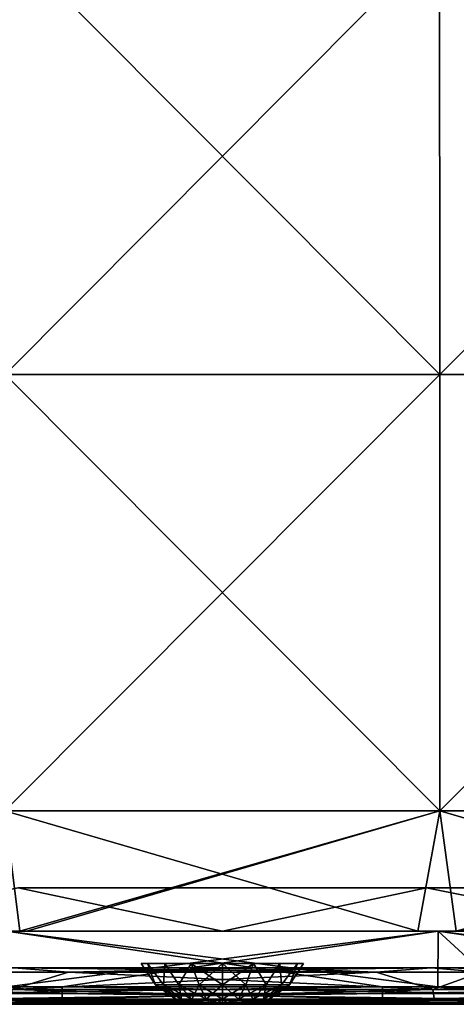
# Model space of a CAD drawing. Header units: millimetres. Extents: x -125 to 125, y -4 to 53.
# Tile 199 of 256: x -6 to 6, y -2 to 25. Entities that reach past the tile are written whole.
import ezdxf

# ---------------------------------------------------------------- set-up
doc = ezdxf.new("R2010")
doc.units = ezdxf.units.MM
doc.header["$LTSCALE"] = 65.185185
for name, color, linetype in [('1', 7, 'CONTINUOUS'), ('14', 7, 'CONTINUOUS'), ('18', 7, 'CONTINUOUS'), ('2', 7, 'CONTINUOUS'), ('20', 7, 'CONTINUOUS'), ('205', 7, 'CONTINUOUS'), ('207', 7, 'CONTINUOUS'), ('209', 7, 'CONTINUOUS'), ('211', 7, 'CONTINUOUS'), ('236', 7, 'CONTINUOUS'), ('237', 7, 'CONTINUOUS'), ('238', 7, 'CONTINUOUS'), ('257', 7, 'CONTINUOUS'), ('258', 7, 'CONTINUOUS'), ('4', 7, 'CONTINUOUS'), ('505', 7, 'CONTINUOUS'), ('507', 7, 'CONTINUOUS'), ('509', 7, 'CONTINUOUS'), ('6', 7, 'CONTINUOUS')]:
    doc.layers.add(name, color=color, linetype=linetype)

msp = doc.modelspace()

# ---------------------------------------------------------------- linework, layer by layer
at = {"layer": '1', "color": 7, "linetype": 'CONTINUOUS'}
for points in [[(-16.328, -2, -124.334), (-5.447, -2, -124.334), (-12.791, -2, -122.347), (-16.328, -2, -124.334)], [(-5.447, -2, -124.334), (-4.381, -2, -124.334), (-12.791, -2, -122.347), (-5.447, -2, -124.334)], [(-12.791, -2, -122.347), (-4.381, -2, -124.334), (-4.3, -2, -122.342), (-12.791, -2, -122.347)], [(-4.19, -2, 122.342), (-7.565, -2, 124.334), (-12.676, -2, 122.347), (-4.19, -2, 122.342)], [(-5.447, -2, 124.334), (-7.565, -2, 124.334), (-4.19, -2, 122.342), (-5.447, -2, 124.334)], [(4.381, -2, 124.334), (-5.447, -2, 124.334), (4.3, -2, 122.342), (4.381, -2, 124.334)], [(4.3, -2, 122.342), (-5.447, -2, 124.334), (-4.19, -2, 122.342), (4.3, -2, 122.342)], [(-4.381, -2, -124.334), (5.447, -2, -124.334), (-4.3, -2, -122.342), (-4.381, -2, -124.334)], [(-4.3, -2, -122.342), (5.447, -2, -124.334), (4.19, -2, -122.342), (-4.3, -2, -122.342)], [(4.19, -2, -122.342), (7.565, -2, -124.334), (12.676, -2, -122.347), (4.19, -2, -122.342)], [(5.447, -2, -124.334), (7.565, -2, -124.334), (4.19, -2, -122.342), (5.447, -2, -124.334)], [(12.791, -2, 122.347), (4.381, -2, 124.334), (4.3, -2, 122.342), (12.791, -2, 122.347)], [(5.447, -2, 124.334), (4.381, -2, 124.334), (12.791, -2, 122.347), (5.447, -2, 124.334)], [(16.328, -2, 124.334), (5.447, -2, 124.334), (12.791, -2, 122.347), (16.328, -2, 124.334)]]:
    msp.add_3dface(points, dxfattribs=at)
at = {"layer": '14', "color": 7, "linetype": 'CONTINUOUS'}
for points in [[(-16.328, -1.522, -124.834), (-5.897, -1.522, -124.834), (-4.381, -1.706, -124.789), (-16.328, -1.522, -124.834)], [(-16.328, -1.706, -124.789), (-16.328, -1.522, -124.834), (-4.381, -1.706, -124.789), (-16.328, -1.706, -124.789)], [(-5.897, -1.522, -124.834), (-4.381, -1.522, -124.834), (-4.381, -1.706, -124.789), (-5.897, -1.522, -124.834)], [(-4.381, -1.522, -124.834), (5.897, -1.522, -124.834), (7.565, -1.706, -124.789), (-4.381, -1.522, -124.834)], [(-4.381, -1.706, -124.789), (-4.381, -1.522, -124.834), (7.565, -1.706, -124.789), (-4.381, -1.706, -124.789)], [(5.897, -1.522, -124.834), (7.565, -1.522, -124.834), (7.565, -1.706, -124.789), (5.897, -1.522, -124.834)], [(-4.381, -1.861, -124.68), (-16.328, -1.706, -124.789), (-4.381, -1.706, -124.789), (-4.381, -1.861, -124.68)], [(-16.328, -1.861, -124.68), (-16.328, -1.706, -124.789), (-4.381, -1.861, -124.68), (-16.328, -1.861, -124.68)], [(-4.381, -1.964, -124.52), (-16.328, -1.861, -124.68), (-4.381, -1.861, -124.68), (-4.381, -1.964, -124.52)], [(-16.328, -1.964, -124.52), (-16.328, -1.861, -124.68), (-4.381, -1.964, -124.52), (-16.328, -1.964, -124.52)], [(7.565, -1.861, -124.68), (-4.381, -1.706, -124.789), (7.565, -1.706, -124.789), (7.565, -1.861, -124.68)], [(-4.381, -1.861, -124.68), (-4.381, -1.706, -124.789), (7.565, -1.861, -124.68), (-4.381, -1.861, -124.68)], [(7.565, -1.964, -124.52), (-4.381, -1.861, -124.68), (7.565, -1.861, -124.68), (7.565, -1.964, -124.52)], [(-4.381, -1.964, -124.52), (-4.381, -1.861, -124.68), (7.565, -1.964, -124.52), (-4.381, -1.964, -124.52)], [(-4.381, -2, -124.334), (-5.447, -2, -124.334), (-16.328, -1.964, -124.52), (-4.381, -2, -124.334)], [(-4.381, -2, -124.334), (-16.328, -1.964, -124.52), (-4.381, -1.964, -124.52), (-4.381, -2, -124.334)], [(-5.447, -2, -124.334), (-16.328, -2, -124.334), (-16.328, -1.964, -124.52), (-5.447, -2, -124.334)], [(7.565, -2, -124.334), (5.447, -2, -124.334), (-4.381, -1.964, -124.52), (7.565, -2, -124.334)], [(7.565, -2, -124.334), (-4.381, -1.964, -124.52), (7.565, -1.964, -124.52), (7.565, -2, -124.334)], [(5.447, -2, -124.334), (-4.381, -2, -124.334), (-4.381, -1.964, -124.52), (5.447, -2, -124.334)]]:
    msp.add_3dface(points, dxfattribs=at)
at = {"layer": '18', "color": 7, "linetype": 'CONTINUOUS'}
for points in [[(4.381, -1.706, 124.789), (4.381, -1.522, 124.834), (-7.565, -1.706, 124.789), (4.381, -1.706, 124.789)], [(4.381, -1.522, 124.834), (-5.897, -1.522, 124.834), (-7.565, -1.706, 124.789), (4.381, -1.522, 124.834)], [(5.897, -1.522, 124.834), (4.381, -1.522, 124.834), (4.381, -1.706, 124.789), (5.897, -1.522, 124.834)], [(16.328, -1.706, 124.789), (16.328, -1.522, 124.834), (4.381, -1.706, 124.789), (16.328, -1.706, 124.789)], [(16.328, -1.522, 124.834), (5.897, -1.522, 124.834), (4.381, -1.706, 124.789), (16.328, -1.522, 124.834)], [(-7.565, -1.861, 124.68), (4.381, -1.706, 124.789), (-7.565, -1.706, 124.789), (-7.565, -1.861, 124.68)], [(4.381, -1.861, 124.68), (4.381, -1.706, 124.789), (-7.565, -1.861, 124.68), (4.381, -1.861, 124.68)], [(-7.565, -1.964, 124.52), (4.381, -1.861, 124.68), (-7.565, -1.861, 124.68), (-7.565, -1.964, 124.52)], [(4.381, -1.964, 124.52), (4.381, -1.861, 124.68), (-7.565, -1.964, 124.52), (4.381, -1.964, 124.52)], [(4.381, -1.861, 124.68), (16.328, -1.706, 124.789), (4.381, -1.706, 124.789), (4.381, -1.861, 124.68)], [(16.328, -1.861, 124.68), (16.328, -1.706, 124.789), (4.381, -1.861, 124.68), (16.328, -1.861, 124.68)], [(4.381, -1.964, 124.52), (16.328, -1.861, 124.68), (4.381, -1.861, 124.68), (4.381, -1.964, 124.52)], [(16.328, -1.964, 124.52), (16.328, -1.861, 124.68), (4.381, -1.964, 124.52), (16.328, -1.964, 124.52)], [(-7.565, -2, 124.334), (4.381, -1.964, 124.52), (-7.565, -1.964, 124.52), (-7.565, -2, 124.334)], [(-7.565, -2, 124.334), (-5.447, -2, 124.334), (4.381, -1.964, 124.52), (-7.565, -2, 124.334)], [(-5.447, -2, 124.334), (4.381, -2, 124.334), (4.381, -1.964, 124.52), (-5.447, -2, 124.334)], [(4.381, -2, 124.334), (16.328, -1.964, 124.52), (4.381, -1.964, 124.52), (4.381, -2, 124.334)], [(4.381, -2, 124.334), (5.447, -2, 124.334), (16.328, -1.964, 124.52), (4.381, -2, 124.334)], [(5.447, -2, 124.334), (16.328, -2, 124.334), (16.328, -1.964, 124.52), (5.447, -2, 124.334)]]:
    msp.add_3dface(points, dxfattribs=at)
at = {"layer": '2', "color": 7, "linetype": 'CONTINUOUS'}
for points in [[(-5.948, 0, 53.233), (5.948, 0, 53.233), (-5.948, 0, 41.286), (-5.948, 0, 53.233)], [(-5.948, 0, 41.286), (5.948, 0, 53.233), (5.948, 0, 41.286), (-5.948, 0, 41.286)], [(-5.948, 0, 29.34), (5.948, 0, 29.34), (-5.948, 0, 17.393), (-5.948, 0, 29.34)], [(-5.948, 0, -114.018), (5.948, 0, -114.018), (-5.9, 0, -124.9), (-5.948, 0, -114.018)], [(-5.948, 0, 41.286), (5.948, 0, 41.286), (-5.948, 0, 29.34), (-5.948, 0, 41.286)], [(-5.948, 0, 29.34), (5.948, 0, 41.286), (5.948, 0, 29.34), (-5.948, 0, 29.34)], [(-5.948, 0, 101.019), (5.948, 0, 101.019), (-5.948, 0, 89.072), (-5.948, 0, 101.019)], [(-5.948, 0, 89.072), (5.948, 0, 101.019), (5.948, 0, 89.072), (-5.948, 0, 89.072)], [(-5.948, 0, 77.126), (5.948, 0, 77.126), (-5.948, 0, 65.179), (-5.948, 0, 77.126)], [(-5.948, 0, 77.126), (5.948, 0, 89.072), (5.948, 0, 77.126), (-5.948, 0, 77.126)], [(-5.948, 0, 89.072), (5.948, 0, 89.072), (-5.948, 0, 77.126), (-5.948, 0, 89.072)], [(-5.948, 0, 112.965), (5.9, 0, 124.9), (5.948, 0, 112.965), (-5.948, 0, 112.965)], [(-5.948, 0, 53.233), (5.948, 0, 65.179), (5.948, 0, 53.233), (-5.948, 0, 53.233)], [(-5.9, 0, 124.9), (5.9, 0, 124.9), (-5.948, 0, 112.965), (-5.9, 0, 124.9)], [(-5.948, 0, 65.179), (5.948, 0, 65.179), (-5.948, 0, 53.233), (-5.948, 0, 65.179)], [(-5.948, 0, 112.965), (5.948, 0, 112.965), (-5.948, 0, 101.019), (-5.948, 0, 112.965)], [(-5.948, 0, 101.019), (5.948, 0, 112.965), (5.948, 0, 101.019), (-5.948, 0, 101.019)], [(-5.948, 0, 65.179), (5.948, 0, 77.126), (5.948, 0, 65.179), (-5.948, 0, 65.179)], [(-5.948, 0, 17.393), (5.948, 0, 29.34), (5.948, 0, 17.393), (-5.948, 0, 17.393)], [(-5.948, 0, -90.125), (5.948, 0, -90.125), (-5.948, 0, -102.072), (-5.948, 0, -90.125)], [(-5.948, 0, -30.393), (5.948, 0, -30.393), (-5.948, 0, -42.339), (-5.948, 0, -30.393)], [(-5.948, 0, -18.446), (5.948, 0, -18.446), (-5.948, 0, -30.393), (-5.948, 0, -18.446)], [(-5.948, 0, -102.072), (5.948, 0, -90.125), (5.948, 0, -102.072), (-5.948, 0, -102.072)], [(-5.948, 0, -30.393), (5.948, 0, -18.446), (5.948, 0, -30.393), (-5.948, 0, -30.393)], [(-5.948, 0, -54.286), (5.948, 0, -42.339), (5.948, 0, -54.286), (-5.948, 0, -54.286)], [(-5.948, 0, -78.179), (5.948, 0, -78.179), (-5.948, 0, -90.125), (-5.948, 0, -78.179)], [(-5.948, 0, -54.286), (5.948, 0, -54.286), (-5.948, 0, -66.232), (-5.948, 0, -54.286)], [(-5.948, 0, -66.232), (5.948, 0, -54.286), (5.948, 0, -66.232), (-5.948, 0, -66.232)], [(-5.948, 0, -90.125), (5.948, 0, -78.179), (5.948, 0, -90.125), (-5.948, 0, -90.125)], [(-5.948, 0, -42.339), (5.948, 0, -30.393), (5.948, 0, -42.339), (-5.948, 0, -42.339)], [(-5.948, 0, -42.339), (5.948, 0, -42.339), (-5.948, 0, -54.286), (-5.948, 0, -42.339)], [(-5.948, 0, -66.232), (5.948, 0, -66.232), (-5.948, 0, -78.179), (-5.948, 0, -66.232)], [(-5.948, 0, 5.447), (5.948, 0, 5.447), (-5.948, 0, -6.5), (-5.948, 0, 5.447)], [(-5.948, 0, -6.5), (5.948, 0, 5.447), (5.948, 0, -6.5), (-5.948, 0, -6.5)], [(-5.948, 0, -102.072), (5.948, 0, -102.072), (-5.948, 0, -114.018), (-5.948, 0, -102.072)], [(-5.948, 0, -114.018), (5.948, 0, -102.072), (5.948, 0, -114.018), (-5.948, 0, -114.018)], [(-5.948, 0, 17.393), (5.948, 0, 17.393), (-5.948, 0, 5.447), (-5.948, 0, 17.393)], [(-5.948, 0, 5.447), (5.948, 0, 17.393), (5.948, 0, 5.447), (-5.948, 0, 5.447)], [(-5.948, 0, -78.179), (5.948, 0, -66.232), (5.948, 0, -78.179), (-5.948, 0, -78.179)], [(-5.948, 0, -6.5), (5.948, 0, -6.5), (-5.948, 0, -18.446), (-5.948, 0, -6.5)], [(-5.948, 0, -18.446), (5.948, 0, -6.5), (5.948, 0, -18.446), (-5.948, 0, -18.446)], [(-5.9, 0, -124.9), (5.948, 0, -114.018), (5.9, 0, -124.9), (-5.9, 0, -124.9)], [(5.9, 0, -124.9), (5.948, 0, -114.018), (17.7, 0, -124.9), (5.9, 0, -124.9)], [(5.9, 0, 124.9), (17.7, 0, 124.9), (5.948, 0, 112.965), (5.9, 0, 124.9)], [(5.948, 0, 41.286), (17.843, 0, 53.233), (17.843, 0, 41.286), (5.948, 0, 41.286)], [(5.948, 0, 29.34), (17.843, 0, 29.34), (5.948, 0, 17.393), (5.948, 0, 29.34)], [(5.948, 0, 53.233), (17.843, 0, 53.233), (5.948, 0, 41.286), (5.948, 0, 53.233)], [(5.948, 0, -114.018), (17.843, 0, -114.018), (17.7, 0, -124.9), (5.948, 0, -114.018)], [(5.948, 0, 41.286), (17.843, 0, 41.286), (5.948, 0, 29.34), (5.948, 0, 41.286)], [(5.948, 0, 29.34), (17.843, 0, 41.286), (17.843, 0, 29.34), (5.948, 0, 29.34)], [(5.948, 0, 89.072), (17.843, 0, 101.019), (17.843, 0, 89.072), (5.948, 0, 89.072)], [(5.948, 0, 101.019), (17.843, 0, 101.019), (5.948, 0, 89.072), (5.948, 0, 101.019)], [(5.948, 0, 77.126), (17.843, 0, 89.072), (17.843, 0, 77.126), (5.948, 0, 77.126)], [(5.948, 0, 89.072), (17.843, 0, 89.072), (5.948, 0, 77.126), (5.948, 0, 89.072)], [(5.948, 0, 65.179), (17.843, 0, 65.179), (5.948, 0, 53.233), (5.948, 0, 65.179)], [(5.948, 0, 53.233), (17.843, 0, 65.179), (17.843, 0, 53.233), (5.948, 0, 53.233)], [(5.948, 0, 112.965), (17.7, 0, 124.9), (17.843, 0, 112.965), (5.948, 0, 112.965)], [(5.948, 0, 112.965), (17.843, 0, 112.965), (5.948, 0, 101.019), (5.948, 0, 112.965)], [(5.948, 0, 101.019), (17.843, 0, 112.965), (17.843, 0, 101.019), (5.948, 0, 101.019)], [(5.948, 0, 77.126), (17.843, 0, 77.126), (5.948, 0, 65.179), (5.948, 0, 77.126)], [(5.948, 0, 65.179), (17.843, 0, 77.126), (17.843, 0, 65.179), (5.948, 0, 65.179)], [(5.948, 0, -30.393), (17.843, 0, -18.446), (17.843, 0, -30.393), (5.948, 0, -30.393)], [(5.948, 0, -30.393), (17.843, 0, -30.393), (5.948, 0, -42.339), (5.948, 0, -30.393)], [(5.948, 0, -102.072), (17.843, 0, -90.125), (17.843, 0, -102.072), (5.948, 0, -102.072)], [(5.948, 0, -18.446), (17.843, 0, -18.446), (5.948, 0, -30.393), (5.948, 0, -18.446)], [(5.948, 0, -90.125), (17.843, 0, -90.125), (5.948, 0, -102.072), (5.948, 0, -90.125)], [(5.948, 0, -90.125), (17.843, 0, -78.179), (17.843, 0, -90.125), (5.948, 0, -90.125)], [(5.948, 0, -54.286), (17.843, 0, -42.339), (17.843, 0, -54.286), (5.948, 0, -54.286)], [(5.948, 0, -78.179), (17.843, 0, -78.179), (5.948, 0, -90.125), (5.948, 0, -78.179)], [(5.948, 0, -54.286), (17.843, 0, -54.286), (5.948, 0, -66.232), (5.948, 0, -54.286)], [(5.948, 0, -66.232), (17.843, 0, -54.286), (17.843, 0, -66.232), (5.948, 0, -66.232)], [(5.948, 0, -42.339), (17.843, 0, -30.393), (17.843, 0, -42.339), (5.948, 0, -42.339)], [(5.948, 0, -42.339), (17.843, 0, -42.339), (5.948, 0, -54.286), (5.948, 0, -42.339)], [(5.948, 0, 5.447), (17.843, 0, 5.447), (5.948, 0, -6.5), (5.948, 0, 5.447)], [(5.948, 0, -6.5), (17.843, 0, 5.447), (17.843, 0, -6.5), (5.948, 0, -6.5)], [(5.948, 0, -78.179), (17.843, 0, -66.232), (17.843, 0, -78.179), (5.948, 0, -78.179)], [(5.948, 0, -102.072), (17.843, 0, -102.072), (5.948, 0, -114.018), (5.948, 0, -102.072)], [(5.948, 0, -66.232), (17.843, 0, -66.232), (5.948, 0, -78.179), (5.948, 0, -66.232)], [(5.948, 0, 17.393), (17.843, 0, 17.393), (5.948, 0, 5.447), (5.948, 0, 17.393)], [(5.948, 0, 5.447), (17.843, 0, 17.393), (17.843, 0, 5.447), (5.948, 0, 5.447)], [(5.948, 0, -114.018), (17.843, 0, -102.072), (17.843, 0, -114.018), (5.948, 0, -114.018)], [(5.948, 0, -18.446), (17.843, 0, -6.5), (17.843, 0, -18.446), (5.948, 0, -18.446)], [(5.948, 0, 17.393), (17.843, 0, 29.34), (17.843, 0, 17.393), (5.948, 0, 17.393)], [(5.948, 0, -6.5), (17.843, 0, -6.5), (5.948, 0, -18.446), (5.948, 0, -6.5)]]:
    msp.add_3dface(points, dxfattribs=at)
at = {"layer": '20', "color": 7, "linetype": 'CONTINUOUS'}
for points in [[(-10.752, -1, 108.665), (-10.752, -1, 97.227), (1.194, -1, 108.661), (-10.752, -1, 108.665)], [(-5.711, -1, 120.099), (-10.752, -1, 108.665), (1.194, -1, 120.098), (-5.711, -1, 120.099)], [(1.194, -1, 120.098), (-10.752, -1, 108.665), (1.194, -1, 108.661), (1.194, -1, 120.098)], [(-10.752, -1, 97.227), (-10.752, -1, 85.788), (1.194, -1, 97.223), (-10.752, -1, 97.227)], [(1.194, -1, 108.661), (-10.752, -1, 97.227), (1.194, -1, 97.223), (1.194, -1, 108.661)], [(-10.752, -1, 85.788), (-10.752, -1, 74.35), (1.194, -1, 85.785), (-10.752, -1, 85.788)], [(1.194, -1, 97.223), (-10.752, -1, 85.788), (1.194, -1, 85.785), (1.194, -1, 97.223)], [(-10.752, -1, 74.35), (-10.752, -1, 62.912), (1.194, -1, 74.347), (-10.752, -1, 74.35)], [(1.194, -1, 85.785), (-10.752, -1, 74.35), (1.194, -1, 74.347), (1.194, -1, 85.785)], [(1.194, -1, 5.719), (-10.752, -1, -5.719), (1.194, -1, -5.719), (1.194, -1, 5.719)], [(-10.752, -1, -17.158), (-10.752, -1, -28.596), (1.194, -1, -28.595), (-10.752, -1, -17.158)], [(1.194, -1, -5.719), (-10.752, -1, -17.158), (1.194, -1, -17.157), (1.194, -1, -5.719)], [(1.194, -1, -17.157), (-10.752, -1, -17.158), (1.194, -1, -28.595), (1.194, -1, -17.157)], [(-10.752, -1, -28.596), (-10.752, -1, -40.035), (1.194, -1, -40.033), (-10.752, -1, -28.596)], [(1.194, -1, -28.595), (-10.752, -1, -28.596), (1.194, -1, -40.033), (1.194, -1, -28.595)], [(-10.752, -1, 62.912), (-10.752, -1, 51.473), (1.194, -1, 62.909), (-10.752, -1, 62.912)], [(1.194, -1, 74.347), (-10.752, -1, 62.912), (1.194, -1, 62.909), (1.194, -1, 74.347)], [(-10.752, -1, 51.473), (-10.752, -1, 40.035), (1.194, -1, 51.471), (-10.752, -1, 51.473)], [(1.194, -1, 62.909), (-10.752, -1, 51.473), (1.194, -1, 51.471), (1.194, -1, 62.909)], [(-10.752, -1, 40.035), (-10.752, -1, 28.596), (1.194, -1, 40.033), (-10.752, -1, 40.035)], [(1.194, -1, 51.471), (-10.752, -1, 40.035), (1.194, -1, 40.033), (1.194, -1, 51.471)], [(-10.752, -1, 28.596), (-10.752, -1, 17.158), (1.194, -1, 28.595), (-10.752, -1, 28.596)], [(1.194, -1, 40.033), (-10.752, -1, 28.596), (1.194, -1, 28.595), (1.194, -1, 40.033)], [(-10.752, -1, 17.158), (-10.752, -1, 5.719), (1.194, -1, 17.157), (-10.752, -1, 17.158)], [(1.194, -1, 28.595), (-10.752, -1, 17.158), (1.194, -1, 17.157), (1.194, -1, 28.595)], [(-10.752, -1, 5.719), (-10.752, -1, -5.719), (1.194, -1, 5.719), (-10.752, -1, 5.719)], [(1.194, -1, 17.157), (-10.752, -1, 5.719), (1.194, -1, 5.719), (1.194, -1, 17.157)], [(-10.752, -1, -5.719), (-10.752, -1, -17.158), (1.194, -1, -5.719), (-10.752, -1, -5.719)], [(1.194, -1, -85.785), (-10.752, -1, -85.788), (1.194, -1, -97.223), (1.194, -1, -85.785)], [(-10.752, -1, -97.227), (-10.752, -1, -108.665), (1.194, -1, -108.661), (-10.752, -1, -97.227)], [(1.194, -1, -97.223), (-10.752, -1, -97.227), (1.194, -1, -108.661), (1.194, -1, -97.223)], [(1.194, -1, -108.661), (-10.752, -1, -108.665), (-5.711, -1, -120.099), (1.194, -1, -108.661)], [(-10.752, -1, -85.788), (-10.752, -1, -97.227), (1.194, -1, -97.223), (-10.752, -1, -85.788)], [(-10.752, -1, -40.035), (-10.752, -1, -51.473), (1.194, -1, -51.471), (-10.752, -1, -40.035)], [(1.194, -1, -40.033), (-10.752, -1, -40.035), (1.194, -1, -51.471), (1.194, -1, -40.033)], [(-10.752, -1, -51.473), (-10.752, -1, -62.912), (1.194, -1, -62.909), (-10.752, -1, -51.473)], [(1.194, -1, -51.471), (-10.752, -1, -51.473), (1.194, -1, -62.909), (1.194, -1, -51.471)], [(-10.752, -1, -62.912), (-10.752, -1, -74.35), (1.194, -1, -74.347), (-10.752, -1, -62.912)], [(1.194, -1, -62.909), (-10.752, -1, -62.912), (1.194, -1, -74.347), (1.194, -1, -62.909)], [(-10.752, -1, -74.35), (-10.752, -1, -85.788), (1.194, -1, -85.785), (-10.752, -1, -74.35)], [(1.194, -1, -74.347), (-10.752, -1, -74.35), (1.194, -1, -85.785), (1.194, -1, -74.347)], [(1.194, -1, -120.098), (1.194, -1, -108.661), (-5.711, -1, -120.099), (1.194, -1, -120.098)], [(13.141, -1, 17.158), (1.194, -1, 5.719), (13.141, -1, 5.719), (13.141, -1, 17.158)], [(1.194, -1, -5.719), (1.194, -1, -17.157), (13.141, -1, -5.719), (1.194, -1, -5.719)], [(13.141, -1, 5.719), (1.194, -1, -5.719), (13.141, -1, -5.719), (13.141, -1, 5.719)], [(1.194, -1, -17.157), (1.194, -1, -28.595), (13.141, -1, -17.158), (1.194, -1, -17.157)], [(13.141, -1, -5.719), (1.194, -1, -17.157), (13.141, -1, -17.158), (13.141, -1, -5.719)], [(1.194, -1, -28.595), (1.194, -1, -40.033), (13.141, -1, -28.597), (1.194, -1, -28.595)], [(13.141, -1, -17.158), (1.194, -1, -28.595), (13.141, -1, -28.597), (13.141, -1, -17.158)], [(1.194, -1, -40.033), (1.194, -1, -51.471), (13.141, -1, -40.035), (1.194, -1, -40.033)], [(13.141, -1, -28.597), (1.194, -1, -40.033), (13.141, -1, -40.035), (13.141, -1, -28.597)], [(1.194, -1, -51.471), (1.194, -1, -62.909), (13.141, -1, -51.474), (1.194, -1, -51.471)], [(13.141, -1, -40.035), (1.194, -1, -51.471), (13.141, -1, -51.474), (13.141, -1, -40.035)], [(1.194, -1, -62.909), (1.194, -1, -74.347), (13.141, -1, -62.913), (1.194, -1, -62.909)], [(13.141, -1, -51.474), (1.194, -1, -62.909), (13.141, -1, -62.913), (13.141, -1, -51.474)], [(1.194, -1, 62.909), (1.194, -1, 51.471), (13.141, -1, 51.474), (1.194, -1, 62.909)], [(13.141, -1, 62.913), (1.194, -1, 62.909), (13.141, -1, 51.474), (13.141, -1, 62.913)], [(1.194, -1, 51.471), (1.194, -1, 40.033), (13.141, -1, 40.035), (1.194, -1, 51.471)], [(13.141, -1, 51.474), (1.194, -1, 51.471), (13.141, -1, 40.035), (13.141, -1, 51.474)], [(1.194, -1, 40.033), (1.194, -1, 28.595), (13.141, -1, 28.597), (1.194, -1, 40.033)], [(13.141, -1, 40.035), (1.194, -1, 40.033), (13.141, -1, 28.597), (13.141, -1, 40.035)], [(1.194, -1, 28.595), (1.194, -1, 17.157), (13.141, -1, 17.158), (1.194, -1, 28.595)], [(13.141, -1, 28.597), (1.194, -1, 28.595), (13.141, -1, 17.158), (13.141, -1, 28.597)], [(1.194, -1, 17.157), (1.194, -1, 5.719), (13.141, -1, 17.158), (1.194, -1, 17.157)], [(1.194, -1, 5.719), (1.194, -1, -5.719), (13.141, -1, 5.719), (1.194, -1, 5.719)], [(1.194, -1, -74.347), (1.194, -1, -85.785), (13.141, -1, -74.351), (1.194, -1, -74.347)], [(13.141, -1, -62.913), (1.194, -1, -74.347), (13.141, -1, -74.351), (13.141, -1, -62.913)], [(1.194, -1, -85.785), (1.194, -1, -97.223), (13.141, -1, -85.79), (1.194, -1, -85.785)], [(13.141, -1, -74.351), (1.194, -1, -85.785), (13.141, -1, -85.79), (13.141, -1, -74.351)], [(1.194, -1, -97.223), (1.194, -1, -108.661), (13.141, -1, -97.229), (1.194, -1, -97.223)], [(13.141, -1, -85.79), (1.194, -1, -97.223), (13.141, -1, -97.229), (13.141, -1, -85.79)], [(1.194, -1, -108.661), (1.194, -1, -120.098), (13.141, -1, -108.667), (1.194, -1, -108.661)], [(13.141, -1, -97.229), (1.194, -1, -108.661), (13.141, -1, -108.667), (13.141, -1, -97.229)], [(13.141, -1, -108.667), (1.194, -1, -120.098), (5.711, -1, -120.099), (13.141, -1, -108.667)], [(13.141, -1, 74.351), (1.194, -1, 74.347), (13.141, -1, 62.913), (13.141, -1, 74.351)], [(1.194, -1, 120.098), (1.194, -1, 108.661), (5.711, -1, 120.099), (1.194, -1, 120.098)], [(1.194, -1, 108.661), (1.194, -1, 97.223), (13.141, -1, 97.229), (1.194, -1, 108.661)], [(5.711, -1, 120.099), (1.194, -1, 108.661), (13.141, -1, 108.667), (5.711, -1, 120.099)], [(13.141, -1, 108.667), (1.194, -1, 108.661), (13.141, -1, 97.229), (13.141, -1, 108.667)], [(1.194, -1, 97.223), (1.194, -1, 85.785), (13.141, -1, 85.79), (1.194, -1, 97.223)], [(13.141, -1, 97.229), (1.194, -1, 97.223), (13.141, -1, 85.79), (13.141, -1, 97.229)], [(1.194, -1, 85.785), (1.194, -1, 74.347), (13.141, -1, 74.351), (1.194, -1, 85.785)], [(13.141, -1, 85.79), (1.194, -1, 85.785), (13.141, -1, 74.351), (13.141, -1, 85.79)], [(1.194, -1, 74.347), (1.194, -1, 62.909), (13.141, -1, 62.913), (1.194, -1, 74.347)], [(13.141, -1, 120.105), (5.711, -1, 120.099), (13.141, -1, 108.667), (13.141, -1, 120.105)], [(13.141, -1, -120.105), (13.141, -1, -108.667), (5.711, -1, -120.099), (13.141, -1, -120.105)]]:
    msp.add_3dface(points, dxfattribs=at)
at = {"layer": '205', "color": 7, "linetype": 'CONTINUOUS'}
for points in [[(-15.479, -1.121, 120.229), (-5.711, -1, 120.099), (-4.207, -1.121, 120.22), (-15.479, -1.121, 120.229)], [(-5.711, -1, 120.099), (1.194, -1, 120.098), (-4.207, -1.121, 120.22), (-5.711, -1, 120.099)], [(-4.207, -1.121, 120.22), (5.711, -1, 120.099), (7.083, -1.121, 120.221), (-4.207, -1.121, 120.22)], [(1.194, -1, 120.098), (5.711, -1, 120.099), (-4.207, -1.121, 120.22), (1.194, -1, 120.098)], [(5.711, -1, 120.099), (13.141, -1, 120.105), (7.083, -1.121, 120.221), (5.711, -1, 120.099)]]:
    msp.add_3dface(points, dxfattribs=at)
at = {"layer": '207', "color": 7, "linetype": 'CONTINUOUS'}
for points in [[(4.207, -1.121, -120.22), (-5.711, -1, -120.099), (-7.083, -1.121, -120.221), (4.207, -1.121, -120.22)], [(1.194, -1, -120.098), (-5.711, -1, -120.099), (4.207, -1.121, -120.22), (1.194, -1, -120.098)], [(5.711, -1, -120.099), (1.194, -1, -120.098), (4.207, -1.121, -120.22), (5.711, -1, -120.099)], [(15.479, -1.121, -120.229), (5.711, -1, -120.099), (4.207, -1.121, -120.22), (15.479, -1.121, -120.229)], [(13.141, -1, -120.105), (5.711, -1, -120.099), (15.479, -1.121, -120.229), (13.141, -1, -120.105)]]:
    msp.add_3dface(points, dxfattribs=at)
at = {"layer": '209', "color": 7, "linetype": 'CONTINUOUS'}
for points in [[(4.207, -1.121, -120.22), (-7.083, -1.121, -120.221), (-5.757, -1.598, -120.842), (4.207, -1.121, -120.22)], [(4.207, -1.121, -120.22), (-5.757, -1.598, -120.842), (5.757, -1.598, -120.842), (4.207, -1.121, -120.22)], [(15.479, -1.121, -120.229), (4.207, -1.121, -120.22), (5.757, -1.598, -120.842), (15.479, -1.121, -120.229)], [(15.479, -1.121, -120.229), (5.757, -1.598, -120.842), (17.272, -1.598, -120.852), (15.479, -1.121, -120.229)], [(-5.804, -1.898, -121.566), (5.804, -1.898, -121.566), (-5.757, -1.598, -120.842), (-5.804, -1.898, -121.566)], [(-5.757, -1.598, -120.842), (5.804, -1.898, -121.566), (5.757, -1.598, -120.842), (-5.757, -1.598, -120.842)], [(5.757, -1.598, -120.842), (5.804, -1.898, -121.566), (17.272, -1.598, -120.852), (5.757, -1.598, -120.842)], [(5.804, -1.898, -121.566), (17.411, -1.898, -121.577), (17.272, -1.598, -120.852), (5.804, -1.898, -121.566)], [(-12.791, -2, -122.347), (-4.3, -2, -122.342), (-5.804, -1.898, -121.566), (-12.791, -2, -122.347)], [(-4.3, -2, -122.342), (4.19, -2, -122.342), (-5.804, -1.898, -121.566), (-4.3, -2, -122.342)], [(-5.804, -1.898, -121.566), (4.19, -2, -122.342), (5.804, -1.898, -121.566), (-5.804, -1.898, -121.566)], [(4.19, -2, -122.342), (12.676, -2, -122.347), (5.804, -1.898, -121.566), (4.19, -2, -122.342)], [(5.804, -1.898, -121.566), (12.676, -2, -122.347), (17.411, -1.898, -121.577), (5.804, -1.898, -121.566)]]:
    msp.add_3dface(points, dxfattribs=at)
at = {"layer": '211', "color": 7, "linetype": 'CONTINUOUS'}
for points in [[(-15.479, -1.121, 120.229), (-4.207, -1.121, 120.22), (-5.757, -1.598, 120.842), (-15.479, -1.121, 120.229)], [(-4.207, -1.121, 120.22), (5.757, -1.598, 120.842), (-5.757, -1.598, 120.842), (-4.207, -1.121, 120.22)], [(-4.207, -1.121, 120.22), (7.083, -1.121, 120.221), (5.757, -1.598, 120.842), (-4.207, -1.121, 120.22)], [(7.083, -1.121, 120.221), (17.272, -1.598, 120.852), (5.757, -1.598, 120.842), (7.083, -1.121, 120.221)], [(5.804, -1.898, 121.566), (-5.804, -1.898, 121.566), (5.757, -1.598, 120.842), (5.804, -1.898, 121.566)], [(5.757, -1.598, 120.842), (-5.804, -1.898, 121.566), (-5.757, -1.598, 120.842), (5.757, -1.598, 120.842)], [(17.272, -1.598, 120.852), (5.804, -1.898, 121.566), (5.757, -1.598, 120.842), (17.272, -1.598, 120.852)], [(17.411, -1.898, 121.577), (5.804, -1.898, 121.566), (17.272, -1.598, 120.852), (17.411, -1.898, 121.577)], [(-4.19, -2, 122.342), (-12.676, -2, 122.347), (-5.804, -1.898, 121.566), (-4.19, -2, 122.342)], [(5.804, -1.898, 121.566), (-4.19, -2, 122.342), (-5.804, -1.898, 121.566), (5.804, -1.898, 121.566)], [(4.3, -2, 122.342), (-4.19, -2, 122.342), (5.804, -1.898, 121.566), (4.3, -2, 122.342)], [(12.791, -2, 122.347), (4.3, -2, 122.342), (5.804, -1.898, 121.566), (12.791, -2, 122.347)], [(17.411, -1.898, 121.577), (12.791, -2, 122.347), (5.804, -1.898, 121.566), (17.411, -1.898, 121.577)]]:
    msp.add_3dface(points, dxfattribs=at)
at = {"layer": '236', "color": 7, "linetype": 'CONTINUOUS'}
for points in [[(-0.626, -2, 50), (-0.604, -2, 49.838), (-0.604, -2, 50.162), (-0.626, -2, 50)], [(-0.604, -2, 50.162), (-0.542, -2, 49.687), (-0.542, -2, 50.313), (-0.604, -2, 50.162)], [(-0.604, -2, 49.838), (-0.542, -2, 49.687), (-0.604, -2, 50.162), (-0.604, -2, 49.838)], [(-0.542, -2, 50.313), (-0.442, -2, 49.558), (-0.442, -2, 50.442), (-0.542, -2, 50.313)], [(-0.542, -2, 49.687), (-0.442, -2, 49.558), (-0.542, -2, 50.313), (-0.542, -2, 49.687)], [(-0.442, -2, 50.442), (-0.313, -2, 49.458), (-0.313, -2, 50.542), (-0.442, -2, 50.442)], [(-0.442, -2, 49.558), (-0.313, -2, 49.458), (-0.442, -2, 50.442), (-0.442, -2, 49.558)], [(-0.313, -2, 50.542), (-0.162, -2, 49.396), (-0.162, -2, 50.604), (-0.313, -2, 50.542)], [(-0.313, -2, 49.458), (-0.162, -2, 49.396), (-0.313, -2, 50.542), (-0.313, -2, 49.458)], [(-0.162, -2, 49.396), (0, -2, 49.374), (-0.162, -2, 50.604), (-0.162, -2, 49.396)], [(-0.162, -2, 50.604), (0, -2, 49.374), (0, -2, 50.626), (-0.162, -2, 50.604)], [(0, -2, 50.626), (0, -2, 49.374), (0.162, -2, 49.396), (0, -2, 50.626)], [(0.162, -2, 50.604), (0, -2, 50.626), (0.162, -2, 49.396), (0.162, -2, 50.604)], [(0.313, -2, 49.458), (0.162, -2, 50.604), (0.162, -2, 49.396), (0.313, -2, 49.458)], [(0.313, -2, 50.542), (0.162, -2, 50.604), (0.313, -2, 49.458), (0.313, -2, 50.542)], [(0.442, -2, 49.558), (0.313, -2, 50.542), (0.313, -2, 49.458), (0.442, -2, 49.558)], [(0.442, -2, 50.442), (0.313, -2, 50.542), (0.442, -2, 49.558), (0.442, -2, 50.442)], [(0.542, -2, 49.687), (0.442, -2, 50.442), (0.442, -2, 49.558), (0.542, -2, 49.687)], [(0.542, -2, 50.313), (0.442, -2, 50.442), (0.542, -2, 49.687), (0.542, -2, 50.313)], [(0.604, -2, 49.838), (0.542, -2, 50.313), (0.542, -2, 49.687), (0.604, -2, 49.838)], [(0.604, -2, 50.162), (0.542, -2, 50.313), (0.604, -2, 49.838), (0.604, -2, 50.162)], [(0.626, -2, 50), (0.604, -2, 50.162), (0.604, -2, 49.838), (0.626, -2, 50)]]:
    msp.add_3dface(points, dxfattribs=at)
at = {"layer": '237', "color": 7, "linetype": 'CONTINUOUS'}
for points in [[(0, -0.881, 52.223), (0.637, -1.467, 51.75), (0.851, -0.881, 52.054), (0, -0.881, 52.223)], [(0.637, -1.467, 48.25), (0, -1.467, 48.138), (0.851, -0.881, 47.946), (0.637, -1.467, 48.25)], [(0, -1.467, 48.138), (0, -0.881, 47.777), (0.851, -0.881, 47.946), (0, -1.467, 48.138)], [(0, -1.467, 51.862), (0.637, -1.467, 51.75), (0, -0.881, 52.223), (0, -1.467, 51.862)], [(0.637, -1.467, 51.75), (1.197, -1.467, 51.426), (0.851, -0.881, 52.054), (0.637, -1.467, 51.75)], [(1.197, -1.467, 48.574), (0.637, -1.467, 48.25), (0.851, -0.881, 47.946), (1.197, -1.467, 48.574)], [(0.851, -0.881, 52.054), (1.197, -1.467, 51.426), (1.572, -0.881, 51.572), (0.851, -0.881, 52.054)], [(1.572, -0.881, 48.428), (1.197, -1.467, 48.574), (0.851, -0.881, 47.946), (1.572, -0.881, 48.428)], [(1.197, -1.467, 51.426), (1.613, -1.467, 50.931), (1.572, -0.881, 51.572), (1.197, -1.467, 51.426)], [(1.613, -1.467, 49.069), (1.197, -1.467, 48.574), (1.572, -0.881, 48.428), (1.613, -1.467, 49.069)], [(1.572, -0.881, 51.572), (1.613, -1.467, 50.931), (2.054, -0.881, 50.851), (1.572, -0.881, 51.572)], [(2.054, -0.881, 49.149), (1.613, -1.467, 49.069), (1.572, -0.881, 48.428), (2.054, -0.881, 49.149)], [(1.613, -1.467, 50.931), (1.834, -1.467, 50.323), (2.054, -0.881, 50.851), (1.613, -1.467, 50.931)], [(1.834, -1.467, 49.677), (1.613, -1.467, 49.069), (2.054, -0.881, 49.149), (1.834, -1.467, 49.677)], [(1.834, -1.467, 50.323), (1.834, -1.467, 49.677), (2.223, -0.881, 50), (1.834, -1.467, 50.323)], [(2.054, -0.881, 50.851), (1.834, -1.467, 50.323), (2.223, -0.881, 50), (2.054, -0.881, 50.851)], [(2.223, -0.881, 50), (1.834, -1.467, 49.677), (2.054, -0.881, 49.149), (2.223, -0.881, 50)], [(0, -1.861, 51.298), (0.444, -1.861, 51.22), (0, -1.467, 51.862), (0, -1.861, 51.298)], [(0, -1.467, 51.862), (0.444, -1.861, 51.22), (0.637, -1.467, 51.75), (0, -1.467, 51.862)], [(0.444, -1.861, 48.78), (0, -1.861, 48.702), (0.637, -1.467, 48.25), (0.444, -1.861, 48.78)], [(0, -1.861, 48.702), (0, -1.467, 48.138), (0.637, -1.467, 48.25), (0, -1.861, 48.702)], [(0.444, -1.861, 51.22), (0.835, -1.861, 50.995), (0.637, -1.467, 51.75), (0.444, -1.861, 51.22)], [(0.835, -1.861, 49.005), (0.444, -1.861, 48.78), (1.197, -1.467, 48.574), (0.835, -1.861, 49.005)], [(1.197, -1.467, 48.574), (0.444, -1.861, 48.78), (0.637, -1.467, 48.25), (1.197, -1.467, 48.574)], [(0.637, -1.467, 51.75), (0.835, -1.861, 50.995), (1.197, -1.467, 51.426), (0.637, -1.467, 51.75)], [(0.835, -1.861, 50.995), (1.124, -1.861, 50.649), (1.197, -1.467, 51.426), (0.835, -1.861, 50.995)], [(1.124, -1.861, 49.351), (0.835, -1.861, 49.005), (1.613, -1.467, 49.069), (1.124, -1.861, 49.351)], [(1.613, -1.467, 49.069), (0.835, -1.861, 49.005), (1.197, -1.467, 48.574), (1.613, -1.467, 49.069)], [(1.124, -1.861, 50.649), (1.279, -1.861, 50.225), (1.613, -1.467, 50.931), (1.124, -1.861, 50.649)], [(1.197, -1.467, 51.426), (1.124, -1.861, 50.649), (1.613, -1.467, 50.931), (1.197, -1.467, 51.426)], [(1.279, -1.861, 49.775), (1.124, -1.861, 49.351), (1.834, -1.467, 49.677), (1.279, -1.861, 49.775)], [(1.834, -1.467, 49.677), (1.124, -1.861, 49.351), (1.613, -1.467, 49.069), (1.834, -1.467, 49.677)], [(1.279, -1.861, 50.225), (1.279, -1.861, 49.775), (1.834, -1.467, 50.323), (1.279, -1.861, 50.225)], [(1.613, -1.467, 50.931), (1.279, -1.861, 50.225), (1.834, -1.467, 50.323), (1.613, -1.467, 50.931)], [(1.834, -1.467, 50.323), (1.279, -1.861, 49.775), (1.834, -1.467, 49.677), (1.834, -1.467, 50.323)], [(0, -2, 50.626), (0.162, -2, 50.604), (0, -1.861, 51.298), (0, -2, 50.626)], [(0, -1.861, 51.298), (0.162, -2, 50.604), (0.444, -1.861, 51.22), (0, -1.861, 51.298)], [(0.444, -1.861, 48.78), (0, -2, 49.374), (0, -1.861, 48.702), (0.444, -1.861, 48.78)], [(0.162, -2, 49.396), (0, -2, 49.374), (0.444, -1.861, 48.78), (0.162, -2, 49.396)], [(0.313, -2, 49.458), (0.162, -2, 49.396), (0.444, -1.861, 48.78), (0.313, -2, 49.458)], [(0.162, -2, 50.604), (0.313, -2, 50.542), (0.444, -1.861, 51.22), (0.162, -2, 50.604)], [(0.442, -2, 49.558), (0.313, -2, 49.458), (0.835, -1.861, 49.005), (0.442, -2, 49.558)], [(0.835, -1.861, 49.005), (0.313, -2, 49.458), (0.444, -1.861, 48.78), (0.835, -1.861, 49.005)], [(0.313, -2, 50.542), (0.442, -2, 50.442), (0.835, -1.861, 50.995), (0.313, -2, 50.542)], [(0.444, -1.861, 51.22), (0.313, -2, 50.542), (0.835, -1.861, 50.995), (0.444, -1.861, 51.22)], [(1.124, -1.861, 49.351), (0.442, -2, 49.558), (0.835, -1.861, 49.005), (1.124, -1.861, 49.351)], [(0.442, -2, 50.442), (0.542, -2, 50.313), (0.835, -1.861, 50.995), (0.442, -2, 50.442)], [(0.542, -2, 49.687), (0.442, -2, 49.558), (1.124, -1.861, 49.351), (0.542, -2, 49.687)], [(1.279, -1.861, 49.775), (0.542, -2, 49.687), (1.124, -1.861, 49.351), (1.279, -1.861, 49.775)], [(0.542, -2, 50.313), (0.604, -2, 50.162), (1.124, -1.861, 50.649), (0.542, -2, 50.313)], [(0.835, -1.861, 50.995), (0.542, -2, 50.313), (1.124, -1.861, 50.649), (0.835, -1.861, 50.995)], [(0.604, -2, 49.838), (0.542, -2, 49.687), (1.279, -1.861, 49.775), (0.604, -2, 49.838)], [(0.604, -2, 50.162), (0.626, -2, 50), (1.279, -1.861, 50.225), (0.604, -2, 50.162)], [(1.124, -1.861, 50.649), (0.604, -2, 50.162), (1.279, -1.861, 50.225), (1.124, -1.861, 50.649)], [(0.626, -2, 50), (0.604, -2, 49.838), (1.279, -1.861, 49.775), (0.626, -2, 50)], [(1.279, -1.861, 50.225), (0.626, -2, 50), (1.279, -1.861, 49.775), (1.279, -1.861, 50.225)]]:
    msp.add_3dface(points, dxfattribs=at)
at = {"layer": '238', "color": 7, "linetype": 'CONTINUOUS'}
for points in [[(-2.223, -0.881, 50), (-1.834, -1.467, 50.323), (-2.054, -0.881, 50.851), (-2.223, -0.881, 50)], [(-1.834, -1.467, 49.677), (-1.834, -1.467, 50.323), (-2.223, -0.881, 50), (-1.834, -1.467, 49.677)], [(-2.054, -0.881, 49.149), (-1.834, -1.467, 49.677), (-2.223, -0.881, 50), (-2.054, -0.881, 49.149)], [(-2.054, -0.881, 50.851), (-1.613, -1.467, 50.931), (-1.572, -0.881, 51.572), (-2.054, -0.881, 50.851)], [(-1.834, -1.467, 50.323), (-1.613, -1.467, 50.931), (-2.054, -0.881, 50.851), (-1.834, -1.467, 50.323)], [(-1.572, -0.881, 48.428), (-1.613, -1.467, 49.069), (-2.054, -0.881, 49.149), (-1.572, -0.881, 48.428)], [(-1.613, -1.467, 49.069), (-1.834, -1.467, 49.677), (-2.054, -0.881, 49.149), (-1.613, -1.467, 49.069)], [(-1.613, -1.467, 50.931), (-1.197, -1.467, 51.426), (-1.572, -0.881, 51.572), (-1.613, -1.467, 50.931)], [(-1.197, -1.467, 48.574), (-1.613, -1.467, 49.069), (-1.572, -0.881, 48.428), (-1.197, -1.467, 48.574)], [(-1.572, -0.881, 51.572), (-1.197, -1.467, 51.426), (-0.851, -0.881, 52.054), (-1.572, -0.881, 51.572)], [(-0.851, -0.881, 47.946), (-1.197, -1.467, 48.574), (-1.572, -0.881, 48.428), (-0.851, -0.881, 47.946)], [(-1.197, -1.467, 51.426), (-0.637, -1.467, 51.75), (-0.851, -0.881, 52.054), (-1.197, -1.467, 51.426)], [(-0.637, -1.467, 48.25), (-1.197, -1.467, 48.574), (-0.851, -0.881, 47.946), (-0.637, -1.467, 48.25)], [(0, -1.467, 51.862), (0, -0.881, 52.223), (-0.851, -0.881, 52.054), (0, -1.467, 51.862)], [(-0.637, -1.467, 51.75), (0, -1.467, 51.862), (-0.851, -0.881, 52.054), (-0.637, -1.467, 51.75)], [(0, -0.881, 47.777), (-0.637, -1.467, 48.25), (-0.851, -0.881, 47.946), (0, -0.881, 47.777)], [(0, -0.881, 47.777), (0, -1.467, 48.138), (-0.637, -1.467, 48.25), (0, -0.881, 47.777)], [(-1.834, -1.467, 50.323), (-1.124, -1.861, 50.649), (-1.613, -1.467, 50.931), (-1.834, -1.467, 50.323)], [(-1.834, -1.467, 49.677), (-1.279, -1.861, 50.225), (-1.834, -1.467, 50.323), (-1.834, -1.467, 49.677)], [(-1.279, -1.861, 50.225), (-1.124, -1.861, 50.649), (-1.834, -1.467, 50.323), (-1.279, -1.861, 50.225)], [(-1.613, -1.467, 49.069), (-1.279, -1.861, 49.775), (-1.834, -1.467, 49.677), (-1.613, -1.467, 49.069)], [(-1.279, -1.861, 49.775), (-1.279, -1.861, 50.225), (-1.834, -1.467, 49.677), (-1.279, -1.861, 49.775)], [(-1.613, -1.467, 50.931), (-0.835, -1.861, 50.995), (-1.197, -1.467, 51.426), (-1.613, -1.467, 50.931)], [(-1.124, -1.861, 50.649), (-0.835, -1.861, 50.995), (-1.613, -1.467, 50.931), (-1.124, -1.861, 50.649)], [(-1.197, -1.467, 48.574), (-1.124, -1.861, 49.351), (-1.613, -1.467, 49.069), (-1.197, -1.467, 48.574)], [(-1.124, -1.861, 49.351), (-1.279, -1.861, 49.775), (-1.613, -1.467, 49.069), (-1.124, -1.861, 49.351)], [(-0.835, -1.861, 49.005), (-1.124, -1.861, 49.351), (-1.197, -1.467, 48.574), (-0.835, -1.861, 49.005)], [(-0.637, -1.467, 48.25), (-0.835, -1.861, 49.005), (-1.197, -1.467, 48.574), (-0.637, -1.467, 48.25)], [(-1.197, -1.467, 51.426), (-0.444, -1.861, 51.22), (-0.637, -1.467, 51.75), (-1.197, -1.467, 51.426)], [(-0.835, -1.861, 50.995), (-0.444, -1.861, 51.22), (-1.197, -1.467, 51.426), (-0.835, -1.861, 50.995)], [(-0.444, -1.861, 48.78), (-0.835, -1.861, 49.005), (-0.637, -1.467, 48.25), (-0.444, -1.861, 48.78)], [(-0.444, -1.861, 51.22), (0, -1.861, 51.298), (-0.637, -1.467, 51.75), (-0.444, -1.861, 51.22)], [(0, -1.861, 51.298), (0, -1.467, 51.862), (-0.637, -1.467, 51.75), (0, -1.861, 51.298)], [(0, -1.467, 48.138), (-0.444, -1.861, 48.78), (-0.637, -1.467, 48.25), (0, -1.467, 48.138)], [(0, -1.467, 48.138), (0, -1.861, 48.702), (-0.444, -1.861, 48.78), (0, -1.467, 48.138)], [(-1.279, -1.861, 50.225), (-0.542, -2, 50.313), (-1.124, -1.861, 50.649), (-1.279, -1.861, 50.225)], [(-0.604, -2, 50.162), (-0.542, -2, 50.313), (-1.279, -1.861, 50.225), (-0.604, -2, 50.162)], [(-1.279, -1.861, 49.775), (-0.626, -2, 50), (-1.279, -1.861, 50.225), (-1.279, -1.861, 49.775)], [(-0.626, -2, 50), (-0.604, -2, 50.162), (-1.279, -1.861, 50.225), (-0.626, -2, 50)], [(-0.604, -2, 49.838), (-0.626, -2, 50), (-1.279, -1.861, 49.775), (-0.604, -2, 49.838)], [(-1.124, -1.861, 49.351), (-0.604, -2, 49.838), (-1.279, -1.861, 49.775), (-1.124, -1.861, 49.351)], [(-0.542, -2, 50.313), (-0.442, -2, 50.442), (-1.124, -1.861, 50.649), (-0.542, -2, 50.313)], [(-1.124, -1.861, 50.649), (-0.442, -2, 50.442), (-0.835, -1.861, 50.995), (-1.124, -1.861, 50.649)], [(-0.835, -1.861, 49.005), (-0.542, -2, 49.687), (-1.124, -1.861, 49.351), (-0.835, -1.861, 49.005)], [(-0.542, -2, 49.687), (-0.604, -2, 49.838), (-1.124, -1.861, 49.351), (-0.542, -2, 49.687)], [(-0.835, -1.861, 50.995), (-0.313, -2, 50.542), (-0.444, -1.861, 51.22), (-0.835, -1.861, 50.995)], [(-0.442, -2, 50.442), (-0.313, -2, 50.542), (-0.835, -1.861, 50.995), (-0.442, -2, 50.442)], [(-0.442, -2, 49.558), (-0.542, -2, 49.687), (-0.835, -1.861, 49.005), (-0.442, -2, 49.558)], [(-0.444, -1.861, 48.78), (-0.313, -2, 49.458), (-0.835, -1.861, 49.005), (-0.444, -1.861, 48.78)], [(-0.313, -2, 49.458), (-0.442, -2, 49.558), (-0.835, -1.861, 49.005), (-0.313, -2, 49.458)], [(0, -2, 50.626), (0, -1.861, 51.298), (-0.444, -1.861, 51.22), (0, -2, 50.626)], [(-0.162, -2, 50.604), (0, -2, 50.626), (-0.444, -1.861, 51.22), (-0.162, -2, 50.604)], [(-0.313, -2, 50.542), (-0.162, -2, 50.604), (-0.444, -1.861, 51.22), (-0.313, -2, 50.542)], [(0, -1.861, 48.702), (-0.162, -2, 49.396), (-0.444, -1.861, 48.78), (0, -1.861, 48.702)], [(-0.162, -2, 49.396), (-0.313, -2, 49.458), (-0.444, -1.861, 48.78), (-0.162, -2, 49.396)], [(0, -2, 49.374), (-0.162, -2, 49.396), (0, -1.861, 48.702), (0, -2, 49.374)]]:
    msp.add_3dface(points, dxfattribs=at)
at = {"layer": '257', "color": 7, "linetype": 'CONTINUOUS'}
for points in [[(0, 0, 122.991), (-5.585, 1.187, 122.783), (-11.538, 0, 122.996), (0, 0, 122.991)], [(5.585, 1.187, 122.783), (-5.585, 1.187, 122.783), (0, 0, 122.991), (5.585, 1.187, 122.783)], [(11.538, 0, 122.996), (5.585, 1.187, 122.783), (0, 0, 122.991), (11.538, 0, 122.996)], [(16.754, 1.187, 122.792), (5.585, 1.187, 122.783), (11.538, 0, 122.996), (16.754, 1.187, 122.792)]]:
    msp.add_3dface(points, dxfattribs=at)
at = {"layer": '258', "color": 7, "linetype": 'CONTINUOUS'}
for points in [[(-11.538, 0, -122.996), (-5.585, 1.187, -122.783), (0, 0, -122.991), (-11.538, 0, -122.996)], [(-5.585, 1.187, -122.783), (5.585, 1.187, -122.783), (0, 0, -122.991), (-5.585, 1.187, -122.783)], [(0, 0, -122.991), (5.585, 1.187, -122.783), (11.538, 0, -122.996), (0, 0, -122.991)], [(5.585, 1.187, -122.783), (16.754, 1.187, -122.792), (11.538, 0, -122.996), (5.585, 1.187, -122.783)]]:
    msp.add_3dface(points, dxfattribs=at)
at = {"layer": '4', "color": 7, "linetype": 'CONTINUOUS'}
for points in [[(4.381, -1.522, 124.834), (-5.9, 0, 124.9), (-5.897, -1.522, 124.834), (4.381, -1.522, 124.834)], [(5.897, -1.522, 124.834), (-5.9, 0, 124.9), (4.381, -1.522, 124.834), (5.897, -1.522, 124.834)], [(5.9, 0, 124.9), (-5.9, 0, 124.9), (5.897, -1.522, 124.834), (5.9, 0, 124.9)], [(16.328, -1.522, 124.834), (5.9, 0, 124.9), (5.897, -1.522, 124.834), (16.328, -1.522, 124.834)], [(17.691, -1.522, 124.834), (5.9, 0, 124.9), (16.328, -1.522, 124.834), (17.691, -1.522, 124.834)], [(17.7, 0, 124.9), (5.9, 0, 124.9), (17.691, -1.522, 124.834), (17.7, 0, 124.9)]]:
    msp.add_3dface(points, dxfattribs=at)
at = {"layer": '505', "linetype": 'CONTINUOUS'}
for points in [[(-6.5, 0, 125), (-17.493, 0, 123.155), (-5.547, 0, 125), (-6.5, 0, 125)], [(-5.547, 0, 125), (-17.493, 0, 123.155), (-5.547, 0, 123.144), (-5.547, 0, 125)], [(-5.547, 0, -125), (-5.547, 0, -123.144), (-17.2, 0, -125), (-5.547, 0, -125)], [(-5.35, 0, -125), (6.4, 0, -123.144), (-5.547, 0, -125), (-5.35, 0, -125)], [(6.4, 0, -123.144), (0, 0, -123.143), (-5.547, 0, -125), (6.4, 0, -123.144)], [(-5.547, 0, -123.144), (-5.547, 0, -125), (0, 0, -123.143), (-5.547, 0, -123.144)], [(-5.547, 0, 125), (-5.547, 0, 123.144), (5.35, 0, 125), (-5.547, 0, 125)], [(5.35, 0, 125), (-5.547, 0, 123.144), (6.4, 0, 125), (5.35, 0, 125)], [(-5.547, 0, 123.144), (0, 0, 123.143), (6.4, 0, 125), (-5.547, 0, 123.144)], [(6.4, 0, -125), (6.4, 0, -123.144), (-5.35, 0, -125), (6.4, 0, -125)], [(6.4, 0, 123.144), (6.4, 0, 125), (0, 0, 123.143), (6.4, 0, 123.144)], [(6.5, 0, -125), (18.346, 0, -123.156), (6.4, 0, -125), (6.5, 0, -125)], [(6.4, 0, -125), (18.346, 0, -123.156), (6.4, 0, -123.144), (6.4, 0, -125)], [(6.4, 0, 125), (6.4, 0, 123.144), (17.2, 0, 125), (6.4, 0, 125)]]:
    msp.add_3dface(points, dxfattribs=at)
at = {"layer": '507', "color": 7, "linetype": 'CONTINUOUS'}
for points in [[(-5.941, 27.182, 124.763), (-5.946, 15.236, 124.867), (5.946, 15.236, 124.867), (-5.941, 27.182, 124.763)], [(5.941, 27.182, 124.763), (-5.941, 27.182, 124.763), (5.946, 15.236, 124.867), (5.941, 27.182, 124.763)], [(17.823, 27.182, 124.763), (5.941, 27.182, 124.763), (5.946, 15.236, 124.867), (17.823, 27.182, 124.763)], [(17.823, 27.182, 124.763), (5.946, 15.236, 124.867), (17.838, 15.236, 124.867), (17.823, 27.182, 124.763)], [(-5.951, 3.29, 124.971), (5.951, 3.29, 124.971), (-5.946, 15.236, 124.867), (-5.951, 3.29, 124.971)], [(-5.946, 15.236, 124.867), (5.951, 3.29, 124.971), (5.946, 15.236, 124.867), (-5.946, 15.236, 124.867)], [(5.946, 15.236, 124.867), (5.951, 3.29, 124.971), (17.838, 15.236, 124.867), (5.946, 15.236, 124.867)], [(5.951, 3.29, 124.971), (17.853, 3.29, 124.971), (17.838, 15.236, 124.867), (5.951, 3.29, 124.971)], [(-6.5, 0, 125), (-5.547, 0, 125), (-5.951, 3.29, 124.971), (-6.5, 0, 125)], [(-5.547, 0, 125), (5.35, 0, 125), (-5.951, 3.29, 124.971), (-5.547, 0, 125)], [(-5.951, 3.29, 124.971), (5.35, 0, 125), (5.951, 3.29, 124.971), (-5.951, 3.29, 124.971)], [(5.35, 0, 125), (6.4, 0, 125), (5.951, 3.29, 124.971), (5.35, 0, 125)], [(6.4, 0, 125), (17.2, 0, 125), (5.951, 3.29, 124.971), (6.4, 0, 125)], [(5.951, 3.29, 124.971), (17.2, 0, 125), (17.853, 3.29, 124.971), (5.951, 3.29, 124.971)]]:
    msp.add_3dface(points, dxfattribs=at)
at = {"layer": '509', "color": 7, "linetype": 'CONTINUOUS'}
for points in [[(5.941, 27.182, -124.763), (5.946, 15.236, -124.867), (-5.946, 15.236, -124.867), (5.941, 27.182, -124.763)], [(-5.941, 27.182, -124.763), (5.941, 27.182, -124.763), (-5.946, 15.236, -124.867), (-5.941, 27.182, -124.763)], [(5.941, 27.182, -124.763), (17.823, 27.182, -124.763), (5.946, 15.236, -124.867), (5.941, 27.182, -124.763)], [(17.823, 27.182, -124.763), (17.838, 15.236, -124.867), (5.946, 15.236, -124.867), (17.823, 27.182, -124.763)], [(5.951, 3.29, -124.971), (-5.951, 3.29, -124.971), (5.946, 15.236, -124.867), (5.951, 3.29, -124.971)], [(5.946, 15.236, -124.867), (-5.951, 3.29, -124.971), (-5.946, 15.236, -124.867), (5.946, 15.236, -124.867)], [(17.838, 15.236, -124.867), (5.951, 3.29, -124.971), (5.946, 15.236, -124.867), (17.838, 15.236, -124.867)], [(17.853, 3.29, -124.971), (5.951, 3.29, -124.971), (17.838, 15.236, -124.867), (17.853, 3.29, -124.971)], [(-5.547, 0, -125), (-17.2, 0, -125), (-5.951, 3.29, -124.971), (-5.547, 0, -125)], [(5.951, 3.29, -124.971), (-5.547, 0, -125), (-5.951, 3.29, -124.971), (5.951, 3.29, -124.971)], [(-5.35, 0, -125), (-5.547, 0, -125), (5.951, 3.29, -124.971), (-5.35, 0, -125)], [(6.4, 0, -125), (-5.35, 0, -125), (5.951, 3.29, -124.971), (6.4, 0, -125)], [(17.853, 3.29, -124.971), (6.4, 0, -125), (5.951, 3.29, -124.971), (17.853, 3.29, -124.971)], [(6.5, 0, -125), (6.4, 0, -125), (17.853, 3.29, -124.971), (6.5, 0, -125)]]:
    msp.add_3dface(points, dxfattribs=at)
at = {"layer": '6', "color": 7, "linetype": 'CONTINUOUS'}
for points in [[(-5.9, 0, -124.9), (5.9, 0, -124.9), (-5.897, -1.522, -124.834), (-5.9, 0, -124.9)], [(-5.897, -1.522, -124.834), (5.9, 0, -124.9), (-4.381, -1.522, -124.834), (-5.897, -1.522, -124.834)], [(-4.381, -1.522, -124.834), (5.9, 0, -124.9), (5.897, -1.522, -124.834), (-4.381, -1.522, -124.834)], [(5.897, -1.522, -124.834), (5.9, 0, -124.9), (7.565, -1.522, -124.834), (5.897, -1.522, -124.834)], [(5.9, 0, -124.9), (17.7, 0, -124.9), (7.565, -1.522, -124.834), (5.9, 0, -124.9)]]:
    msp.add_3dface(points, dxfattribs=at)

doc.saveas('drawing.dxf')
